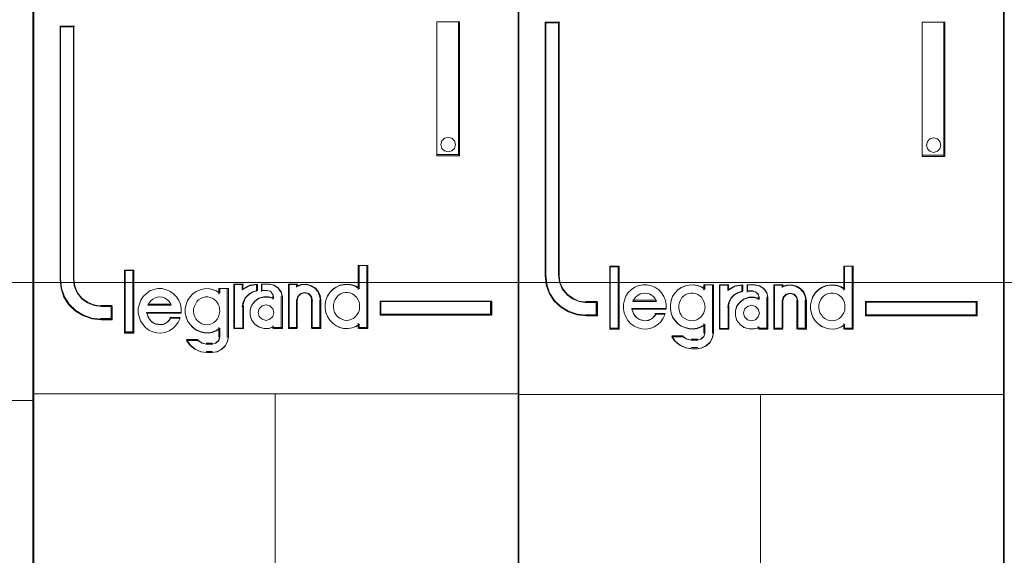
# Model space of a CAD drawing. Header units: millimetres. Extents: x 262469 to 275208, y -32539 to 9411.
# Tile 9 of 256: x 270010 to 270050, y -26635 to -26614. Entities that reach past the tile are written whole.
import ezdxf

# ---------------------------------------------------------------- set-up
doc = ezdxf.new("R2010")
doc.units = ezdxf.units.MM
doc.header["$LTSCALE"] = 100
doc.layers.add('$ ele elektryka', color=1, linetype='Continuous', lineweight=30)
doc.layers.add('$ IE SCHEMAT', color=7, linetype='Continuous', lineweight=0)

msp = doc.modelspace()

# ---------------------------------------------------------------- linework, layer by layer
at = {"layer": '$ ele elektryka', "color": 7, "lineweight": 0}
for points in [[(269970.524, -26559.568), (269950.698, -26559.568), (269950.698, -26649.845), (269970.524, -26649.845), (269990.338, -26649.845), (270010.164, -26649.845), (270010.164, -26559.568), (269990.338, -26559.568), (269970.524, -26559.568)], [(270029.911, -26559.564), (270010.121, -26559.564), (270010.121, -26649.512), (270029.911, -26649.512), (270029.911, -26559.564)], [(270049.681, -26559.588), (270029.892, -26559.588), (270029.892, -26649.535), (270049.681, -26649.535), (270049.681, -26559.588)], [(270026.574, -26613.721), (270026.574, -26619.189), (270027.501, -26619.189), (270027.501, -26613.721), (270026.574, -26613.721)], [(270033.116, -26625.708), (270033.116, -26625.17), (270032.672, -26625.17), (270032.372, -26625.127), (270032.109, -26625.012), (270031.878, -26624.849), (270031.696, -26624.625), (270031.578, -26624.359), (270031.546, -26624.068), (270031.546, -26613.745), (270030.99, -26613.745), (270030.99, -26624.068), (270031.027, -26624.437), (270031.146, -26624.788), (270031.346, -26625.097), (270031.621, -26625.351), (270031.94, -26625.545), (270032.291, -26625.666), (270032.672, -26625.708), (270033.116, -26625.708)], [(270046.34, -26613.745), (270046.34, -26619.212), (270047.268, -26619.212), (270047.268, -26613.745), (270046.34, -26613.745)], [(270013.358, -26625.867), (270013.358, -26625.329), (270012.914, -26625.329), (270012.615, -26625.286), (270012.352, -26625.171), (270012.121, -26625.008), (270011.94, -26624.784), (270011.822, -26624.518), (270011.791, -26624.227), (270011.791, -26613.904), (270011.235, -26613.904), (270011.235, -26624.227), (270011.272, -26624.597), (270011.391, -26624.948), (270011.591, -26625.256), (270011.866, -26625.51), (270012.184, -26625.704), (270012.534, -26625.825), (270012.914, -26625.867), (270013.358, -26625.867)], [(270027.295, -26618.58), (270027.335, -26618.725), (270027.295, -26618.882), (270027.189, -26618.98), (270027.036, -26619.026), (270026.89, -26618.98), (270026.784, -26618.882), (270026.745, -26618.725), (270026.784, -26618.58), (270026.89, -26618.469), (270027.036, -26618.436), (270027.189, -26618.469), (270027.295, -26618.58)], [(270047.065, -26618.604), (270047.105, -26618.748), (270047.065, -26618.905), (270046.958, -26619.003), (270046.805, -26619.049), (270046.658, -26619.003), (270046.551, -26618.905), (270046.511, -26618.748), (270046.551, -26618.604), (270046.658, -26618.492), (270046.805, -26618.459), (270046.958, -26618.492), (270047.065, -26618.604)], [(270033.978, -26626.228), (270033.978, -26623.706), (270033.64, -26623.706), (270033.64, -26626.228), (270033.978, -26626.228)], [(270014.223, -26626.387), (270014.223, -26623.865), (270013.881, -26623.865), (270013.881, -26626.387), (270014.223, -26626.387)], [(270028.813, -26625.103), (270024.269, -26625.103), (270024.269, -26625.685), (270028.813, -26625.685), (270028.813, -26625.103)], [(270048.583, -26625.126), (270044.039, -26625.126), (270044.039, -26625.708), (270048.583, -26625.708), (270048.583, -26625.126)]]:
    msp.add_lwpolyline(points, close=True, dxfattribs=at)
at = {"layer": '$ ele elektryka', "color": 139, "lineweight": 0}
for points in [[(269970.524, -26559.568), (269950.698, -26559.568), (269950.698, -26649.845), (269970.524, -26649.845), (269990.338, -26649.845), (270010.164, -26649.845), (270010.164, -26559.568), (269990.338, -26559.568), (269970.524, -26559.568)], [(269970.531, -26559.588), (269950.717, -26559.588), (269950.717, -26649.83), (269970.531, -26649.83), (269990.331, -26649.83), (270010.145, -26649.83), (270010.145, -26559.588), (269990.331, -26559.588), (269970.531, -26559.588)], [(270029.911, -26559.564), (270010.121, -26559.564), (270010.121, -26649.512), (270029.911, -26649.512), (270029.911, -26559.564)], [(270049.681, -26559.588), (270029.892, -26559.588), (270029.892, -26649.535), (270049.681, -26649.535), (270049.681, -26559.588)], [(270027.335, -26618.725), (270027.295, -26618.58), (270027.189, -26618.469), (270027.036, -26618.436), (270026.89, -26618.469), (270026.784, -26618.58), (270026.745, -26618.725), (270026.784, -26618.882), (270026.89, -26618.98), (270027.036, -26619.026), (270027.189, -26618.98), (270027.295, -26618.882), (270027.335, -26618.725)], [(270047.105, -26618.748), (270047.065, -26618.604), (270046.958, -26618.492), (270046.805, -26618.459), (270046.658, -26618.492), (270046.551, -26618.604), (270046.511, -26618.748), (270046.551, -26618.905), (270046.658, -26619.003), (270046.805, -26619.049), (270046.958, -26619.003), (270047.065, -26618.905), (270047.105, -26618.748)], [(270017.2, -26626.073), (270017.309, -26626.06), (270017.404, -26626.029), (270017.494, -26625.979), (270017.57, -26625.916), (270017.64, -26625.828), (270017.685, -26625.746), (270017.717, -26625.64), (270017.742, -26625.533), (270017.73, -26625.426), (270017.71, -26625.319), (270017.666, -26625.225), (270017.608, -26625.125), (270017.532, -26625.055), (270017.449, -26624.999), (270017.353, -26624.955), (270017.251, -26624.936), (270017.156, -26624.936), (270017.047, -26624.955), (270016.965, -26624.999), (270016.875, -26625.055), (270016.799, -26625.125), (270016.748, -26625.225), (270016.703, -26625.319), (270016.671, -26625.426), (270016.671, -26625.533), (270016.684, -26625.64), (270016.716, -26625.746), (270016.767, -26625.828), (270016.831, -26625.916), (270016.92, -26625.979), (270017.009, -26626.029), (270017.105, -26626.06), (270017.2, -26626.073)], [(270022.895, -26625.891), (270022.998, -26625.878), (270023.094, -26625.847), (270023.19, -26625.796), (270023.267, -26625.734), (270023.331, -26625.646), (270023.389, -26625.564), (270023.421, -26625.457), (270023.427, -26625.35), (270023.427, -26625.244), (270023.408, -26625.137), (270023.363, -26625.043), (270023.299, -26624.942), (270023.222, -26624.873), (270023.145, -26624.816), (270023.049, -26624.773), (270022.953, -26624.754), (270022.844, -26624.754), (270022.748, -26624.773), (270022.652, -26624.816), (270022.562, -26624.873), (270022.498, -26624.942), (270022.434, -26625.043), (270022.389, -26625.137), (270022.364, -26625.244), (270022.364, -26625.35), (270022.377, -26625.457), (270022.409, -26625.564), (270022.466, -26625.646), (270022.53, -26625.734), (270022.607, -26625.796), (270022.703, -26625.847), (270022.799, -26625.878), (270022.895, -26625.891)], [(270036.957, -26625.914), (270037.066, -26625.901), (270037.162, -26625.87), (270037.251, -26625.82), (270037.328, -26625.757), (270037.399, -26625.669), (270037.443, -26625.587), (270037.475, -26625.481), (270037.501, -26625.374), (270037.488, -26625.267), (270037.469, -26625.16), (270037.424, -26625.066), (270037.367, -26624.965), (270037.29, -26624.896), (270037.207, -26624.84), (270037.111, -26624.796), (270037.008, -26624.777), (270036.912, -26624.777), (270036.804, -26624.796), (270036.72, -26624.84), (270036.631, -26624.896), (270036.554, -26624.965), (270036.503, -26625.066), (270036.458, -26625.16), (270036.426, -26625.267), (270036.426, -26625.374), (270036.439, -26625.481), (270036.471, -26625.587), (270036.522, -26625.669), (270036.586, -26625.757), (270036.676, -26625.82), (270036.765, -26625.87), (270036.861, -26625.901), (270036.957, -26625.914)], [(270042.664, -26625.914), (270042.766, -26625.901), (270042.862, -26625.87), (270042.957, -26625.82), (270043.034, -26625.757), (270043.098, -26625.669), (270043.155, -26625.587), (270043.187, -26625.481), (270043.193, -26625.374), (270043.193, -26625.267), (270043.174, -26625.16), (270043.13, -26625.066), (270043.066, -26624.965), (270042.989, -26624.896), (270042.913, -26624.84), (270042.817, -26624.796), (270042.721, -26624.777), (270042.613, -26624.777), (270042.517, -26624.796), (270042.421, -26624.84), (270042.332, -26624.896), (270042.268, -26624.965), (270042.204, -26625.066), (270042.16, -26625.16), (270042.134, -26625.267), (270042.134, -26625.374), (270042.147, -26625.481), (270042.179, -26625.587), (270042.236, -26625.669), (270042.3, -26625.757), (270042.377, -26625.82), (270042.472, -26625.87), (270042.568, -26625.901), (270042.664, -26625.914)], [(270019.942, -26625.572), (270019.896, -26625.417), (270019.778, -26625.3), (270019.62, -26625.254), (270019.463, -26625.3), (270019.344, -26625.417), (270019.298, -26625.572), (270019.344, -26625.728), (270019.463, -26625.845), (270019.62, -26625.891), (270019.778, -26625.845), (270019.896, -26625.728), (270019.942, -26625.572)], [(270039.713, -26625.596), (270039.666, -26625.44), (270039.547, -26625.323), (270039.389, -26625.278), (270039.23, -26625.323), (270039.111, -26625.44), (270039.065, -26625.596), (270039.111, -26625.752), (270039.23, -26625.868), (270039.389, -26625.914), (270039.547, -26625.868), (270039.666, -26625.752), (270039.713, -26625.596)]]:
    msp.add_lwpolyline(points, close=True, dxfattribs=at)
at = {"layer": '$ ele elektryka', "color": 59, "lineweight": 0}
for points in [[(270029.892, -26559.588), (270010.145, -26559.588), (270010.145, -26649.492), (270029.892, -26649.492), (270029.892, -26559.588)], [(270049.658, -26559.611), (270029.915, -26559.611), (270029.915, -26649.515), (270049.658, -26649.515), (270049.658, -26559.611)], [(270026.574, -26613.721), (270026.574, -26619.189), (270027.501, -26619.189), (270027.501, -26613.721), (270026.574, -26613.721)], [(270046.34, -26613.745), (270046.34, -26619.212), (270047.268, -26619.212), (270047.268, -26613.745), (270046.34, -26613.745)], [(270027.295, -26618.58), (270027.335, -26618.725), (270027.295, -26618.882), (270027.189, -26618.98), (270027.036, -26619.026), (270026.89, -26618.98), (270026.784, -26618.882), (270026.745, -26618.725), (270026.784, -26618.58), (270026.89, -26618.469), (270027.036, -26618.436), (270027.189, -26618.469), (270027.295, -26618.58)], [(270047.065, -26618.604), (270047.105, -26618.748), (270047.065, -26618.905), (270046.958, -26619.003), (270046.805, -26619.049), (270046.658, -26619.003), (270046.551, -26618.905), (270046.511, -26618.748), (270046.551, -26618.604), (270046.658, -26618.492), (270046.805, -26618.459), (270046.958, -26618.492), (270047.065, -26618.604)], [(270014.242, -26626.411), (270014.242, -26623.842), (270013.862, -26623.842), (270013.862, -26626.411), (270014.242, -26626.411)], [(270022.026, -26625.239), (270022.026, -26625.417), (270022.058, -26625.583), (270022.121, -26625.737), (270022.215, -26625.884), (270022.334, -26626.007), (270022.473, -26626.111), (270022.617, -26626.179), (270022.781, -26626.216), (270022.951, -26626.228), (270023.121, -26626.198), (270023.278, -26626.136), (270023.416, -26626.044), (270023.416, -26626.228), (270023.768, -26626.228), (270023.768, -26623.659), (270023.416, -26623.659), (270023.416, -26624.606), (270023.278, -26624.514), (270023.121, -26624.458), (270022.951, -26624.428), (270022.781, -26624.44), (270022.617, -26624.471), (270022.473, -26624.544), (270022.334, -26624.637), (270022.215, -26624.759), (270022.121, -26624.907), (270022.058, -26625.073), (270022.026, -26625.239)], [(270034.001, -26626.252), (270034.001, -26623.683), (270033.617, -26623.683), (270033.617, -26626.252), (270034.001, -26626.252)], [(270041.796, -26625.262), (270041.796, -26625.44), (270041.828, -26625.606), (270041.891, -26625.76), (270041.985, -26625.907), (270042.104, -26626.03), (270042.242, -26626.135), (270042.386, -26626.202), (270042.55, -26626.239), (270042.719, -26626.252), (270042.888, -26626.221), (270043.045, -26626.159), (270043.183, -26626.067), (270043.183, -26626.252), (270043.535, -26626.252), (270043.535, -26623.683), (270043.183, -26623.683), (270043.183, -26624.629), (270043.045, -26624.537), (270042.888, -26624.482), (270042.719, -26624.451), (270042.55, -26624.463), (270042.386, -26624.494), (270042.242, -26624.568), (270042.104, -26624.66), (270041.985, -26624.783), (270041.891, -26624.93), (270041.828, -26625.096), (270041.796, -26625.262)], [(270014.417, -26625.576), (270014.448, -26625.743), (270014.511, -26625.91), (270014.599, -26626.052), (270014.712, -26626.182), (270014.85, -26626.287), (270015.014, -26626.361), (270015.171, -26626.398), (270015.34, -26626.411), (270015.51, -26626.38), (270015.673, -26626.318), (270015.818, -26626.225), (270015.937, -26626.108), (270016.044, -26625.959), (270016.119, -26625.805), (270015.736, -26625.805), (270015.673, -26625.885), (270015.598, -26625.959), (270015.51, -26626.015), (270015.428, -26626.046), (270015.334, -26626.064), (270015.233, -26626.052), (270015.139, -26626.033), (270015.045, -26626.002), (270014.957, -26625.941), (270014.894, -26625.866), (270014.831, -26625.78), (270014.8, -26625.687), (270014.769, -26625.594), (270016.163, -26625.594), (270016.163, -26625.415), (270016.132, -26625.235), (270016.063, -26625.081), (270015.968, -26624.932), (270015.855, -26624.809), (270015.705, -26624.704), (270015.554, -26624.642), (270015.384, -26624.598), (270015.215, -26624.598), (270015.045, -26624.629), (270014.888, -26624.691), (270014.75, -26624.796), (270014.618, -26624.914), (270014.524, -26625.062), (270014.461, -26625.229), (270014.417, -26625.396), (270014.417, -26625.576)], [(270016.424, -26625.077), (270016.361, -26625.243), (270016.33, -26625.408), (270016.33, -26625.586), (270016.361, -26625.752), (270016.424, -26625.905), (270016.525, -26626.053), (270016.638, -26626.175), (270016.776, -26626.28), (270016.939, -26626.347), (270017.096, -26626.384), (270017.265, -26626.396), (270017.429, -26626.366), (270017.585, -26626.304), (270017.736, -26626.212), (270017.736, -26626.562), (270017.692, -26626.715), (270017.573, -26626.82), (270017.429, -26626.863), (270017.203, -26626.863), (270017.002, -26626.82), (270016.82, -26626.715), (270016.386, -26626.715), (270016.531, -26626.918), (270016.725, -26627.071), (270016.958, -26627.175), (270017.203, -26627.206), (270017.429, -26627.206), (270017.629, -26627.175), (270017.805, -26627.083), (270017.956, -26626.948), (270018.05, -26626.758), (270018.088, -26626.562), (270018.088, -26624.598), (270017.736, -26624.598), (270017.736, -26624.776), (270017.585, -26624.684), (270017.429, -26624.629), (270017.265, -26624.598), (270017.096, -26624.611), (270016.939, -26624.641), (270016.776, -26624.715), (270016.638, -26624.807), (270016.525, -26624.93), (270016.424, -26625.077)], [(270018.313, -26624.416), (270018.313, -26626.228), (270018.673, -26626.228), (270018.673, -26625.319), (270018.705, -26625.14), (270018.789, -26624.96), (270018.924, -26624.824), (270019.085, -26624.731), (270019.271, -26624.676), (270019.271, -26624.416), (270018.956, -26624.459), (270018.673, -26624.608), (270018.673, -26624.416), (270018.313, -26624.416)], [(270018.336, -26624.435), (270018.336, -26626.205), (270018.679, -26626.205), (270018.679, -26625.317), (270018.709, -26625.142), (270018.789, -26624.967), (270018.917, -26624.834), (270019.07, -26624.743), (270019.248, -26624.689), (270019.248, -26624.435), (270018.948, -26624.478), (270018.679, -26624.623), (270018.679, -26624.435), (270018.336, -26624.435)], [(270019.032, -26625.288), (270018.969, -26625.474), (270018.969, -26625.684), (270019.032, -26625.87), (270019.158, -26626.043), (270019.316, -26626.154), (270019.525, -26626.216), (270019.727, -26626.216), (270019.93, -26626.154), (270019.93, -26626.228), (270020.284, -26626.228), (270020.284, -26624.929), (270020.24, -26624.731), (270020.12, -26624.564), (270019.949, -26624.459), (270019.746, -26624.416), (270019.455, -26624.416), (270019.455, -26624.676), (270019.664, -26624.676), (270019.791, -26624.707), (270019.886, -26624.806), (270019.93, -26624.929), (270019.93, -26625.004), (270019.727, -26624.942), (270019.525, -26624.942), (270019.316, -26625.004), (270019.158, -26625.121), (270019.032, -26625.288)], [(270020.536, -26624.416), (270020.536, -26626.228), (270020.879, -26626.228), (270020.879, -26625.065), (270020.923, -26624.911), (270021.037, -26624.806), (270021.189, -26624.762), (270021.354, -26624.806), (270021.456, -26624.911), (270021.5, -26625.065), (270021.5, -26626.228), (270021.855, -26626.228), (270021.855, -26625.065), (270021.824, -26624.88), (270021.748, -26624.701), (270021.621, -26624.564), (270021.45, -26624.472), (270021.266, -26624.416), (270021.063, -26624.428), (270020.879, -26624.49), (270020.879, -26624.416), (270020.536, -26624.416)], [(270020.559, -26624.435), (270020.559, -26626.205), (270020.89, -26626.205), (270020.89, -26625.07), (270020.933, -26624.919), (270021.043, -26624.816), (270021.19, -26624.774), (270021.349, -26624.816), (270021.447, -26624.919), (270021.49, -26625.07), (270021.49, -26626.205), (270021.832, -26626.205), (270021.832, -26625.07), (270021.802, -26624.888), (270021.728, -26624.713), (270021.606, -26624.58), (270021.441, -26624.49), (270021.263, -26624.435), (270021.067, -26624.448), (270020.89, -26624.508), (270020.89, -26624.435), (270020.559, -26624.435)], [(270034.172, -26625.417), (270034.203, -26625.584), (270034.266, -26625.751), (270034.354, -26625.893), (270034.467, -26626.023), (270034.605, -26626.128), (270034.768, -26626.202), (270034.925, -26626.239), (270035.095, -26626.252), (270035.265, -26626.221), (270035.428, -26626.159), (270035.572, -26626.066), (270035.692, -26625.948), (270035.798, -26625.8), (270035.874, -26625.645), (270035.491, -26625.645), (270035.428, -26625.726), (270035.352, -26625.8), (270035.265, -26625.856), (270035.183, -26625.887), (270035.089, -26625.905), (270034.988, -26625.893), (270034.894, -26625.874), (270034.8, -26625.843), (270034.712, -26625.781), (270034.649, -26625.707), (270034.586, -26625.621), (270034.555, -26625.528), (270034.523, -26625.435), (270035.918, -26625.435), (270035.918, -26625.256), (270035.886, -26625.076), (270035.817, -26624.922), (270035.723, -26624.773), (270035.61, -26624.65), (270035.459, -26624.544), (270035.309, -26624.483), (270035.139, -26624.439), (270034.969, -26624.439), (270034.8, -26624.47), (270034.643, -26624.532), (270034.505, -26624.637), (270034.373, -26624.755), (270034.278, -26624.903), (270034.216, -26625.07), (270034.172, -26625.237), (270034.172, -26625.417)], [(270036.179, -26624.918), (270036.116, -26625.084), (270036.085, -26625.249), (270036.085, -26625.427), (270036.116, -26625.593), (270036.179, -26625.746), (270036.279, -26625.894), (270036.392, -26626.016), (270036.53, -26626.121), (270036.694, -26626.188), (270036.851, -26626.225), (270037.02, -26626.237), (270037.183, -26626.206), (270037.34, -26626.145), (270037.491, -26626.053), (270037.491, -26626.403), (270037.447, -26626.556), (270037.328, -26626.661), (270037.183, -26626.703), (270036.957, -26626.703), (270036.756, -26626.661), (270036.574, -26626.556), (270036.141, -26626.556), (270036.286, -26626.759), (270036.48, -26626.912), (270036.712, -26627.016), (270036.957, -26627.047), (270037.183, -26627.047), (270037.384, -26627.016), (270037.56, -26626.924), (270037.711, -26626.789), (270037.805, -26626.599), (270037.842, -26626.403), (270037.842, -26624.439), (270037.491, -26624.439), (270037.491, -26624.617), (270037.34, -26624.525), (270037.183, -26624.47), (270037.02, -26624.439), (270036.851, -26624.452), (270036.694, -26624.482), (270036.53, -26624.556), (270036.392, -26624.648), (270036.279, -26624.771), (270036.179, -26624.918)], [(270038.083, -26624.439), (270038.083, -26626.252), (270038.443, -26626.252), (270038.443, -26625.342), (270038.475, -26625.163), (270038.559, -26624.984), (270038.694, -26624.848), (270038.855, -26624.755), (270039.041, -26624.699), (270039.041, -26624.439), (270038.726, -26624.483), (270038.443, -26624.631), (270038.443, -26624.439), (270038.083, -26624.439)], [(270038.106, -26624.459), (270038.106, -26626.228), (270038.449, -26626.228), (270038.449, -26625.34), (270038.48, -26625.165), (270038.559, -26624.99), (270038.688, -26624.857), (270038.841, -26624.767), (270039.018, -26624.712), (270039.018, -26624.459), (270038.718, -26624.501), (270038.449, -26624.646), (270038.449, -26624.459), (270038.106, -26624.459)], [(270038.798, -26625.311), (270038.735, -26625.497), (270038.735, -26625.707), (270038.798, -26625.893), (270038.925, -26626.066), (270039.084, -26626.177), (270039.293, -26626.239), (270039.496, -26626.239), (270039.699, -26626.177), (270039.699, -26626.252), (270040.054, -26626.252), (270040.054, -26624.953), (270040.01, -26624.755), (270039.889, -26624.588), (270039.718, -26624.483), (270039.515, -26624.439), (270039.223, -26624.439), (270039.223, -26624.699), (270039.433, -26624.699), (270039.559, -26624.73), (270039.655, -26624.829), (270039.699, -26624.953), (270039.699, -26625.027), (270039.496, -26624.965), (270039.293, -26624.965), (270039.084, -26625.027), (270038.925, -26625.144), (270038.798, -26625.311)], [(270040.306, -26624.439), (270040.306, -26626.252), (270040.649, -26626.252), (270040.649, -26625.089), (270040.693, -26624.934), (270040.808, -26624.829), (270040.96, -26624.786), (270041.125, -26624.829), (270041.226, -26624.934), (270041.271, -26625.089), (270041.271, -26626.252), (270041.626, -26626.252), (270041.626, -26625.089), (270041.594, -26624.903), (270041.518, -26624.724), (270041.391, -26624.588), (270041.22, -26624.495), (270041.036, -26624.439), (270040.833, -26624.452), (270040.649, -26624.514), (270040.649, -26624.439), (270040.306, -26624.439)], [(270040.33, -26624.459), (270040.33, -26626.228), (270040.66, -26626.228), (270040.66, -26625.093), (270040.703, -26624.942), (270040.813, -26624.839), (270040.96, -26624.797), (270041.119, -26624.839), (270041.217, -26624.942), (270041.26, -26625.093), (270041.26, -26626.228), (270041.602, -26626.228), (270041.602, -26625.093), (270041.572, -26624.912), (270041.498, -26624.737), (270041.376, -26624.604), (270041.211, -26624.513), (270041.033, -26624.459), (270040.838, -26624.471), (270040.66, -26624.531), (270040.66, -26624.459), (270040.33, -26624.459)], [(270015.712, -26625.173), (270015.763, -26625.278), (270014.809, -26625.278), (270014.866, -26625.173), (270014.931, -26625.089), (270015.007, -26625.034), (270015.103, -26624.971), (270015.193, -26624.95), (270015.289, -26624.936), (270015.385, -26624.95), (270015.481, -26624.971), (270015.571, -26625.034), (270015.648, -26625.089), (270015.712, -26625.173)], [(270015.763, -26625.278), (270014.809, -26625.278), (270014.866, -26625.173), (270014.931, -26625.089), (270015.007, -26625.034), (270015.103, -26624.971), (270015.193, -26624.95), (270015.289, -26624.936), (270015.385, -26624.95), (270015.481, -26624.971), (270015.571, -26625.034), (270015.648, -26625.089), (270015.712, -26625.173), (270015.763, -26625.278)], [(270017.64, -26625.828), (270017.57, -26625.916), (270017.494, -26625.979), (270017.404, -26626.029), (270017.309, -26626.06), (270017.2, -26626.073), (270017.105, -26626.06), (270017.009, -26626.029), (270016.92, -26625.979), (270016.831, -26625.916), (270016.767, -26625.828), (270016.716, -26625.746), (270016.684, -26625.64), (270016.671, -26625.533), (270016.671, -26625.426), (270016.703, -26625.319), (270016.748, -26625.225), (270016.799, -26625.125), (270016.875, -26625.055), (270016.965, -26624.999), (270017.047, -26624.955), (270017.156, -26624.936), (270017.251, -26624.936), (270017.353, -26624.955), (270017.449, -26624.999), (270017.532, -26625.055), (270017.608, -26625.125), (270017.666, -26625.225), (270017.71, -26625.319), (270017.73, -26625.426), (270017.742, -26625.533), (270017.717, -26625.64), (270017.685, -26625.746), (270017.64, -26625.828)], [(270016.748, -26625.225), (270016.799, -26625.125), (270016.875, -26625.055), (270016.965, -26624.999), (270017.047, -26624.955), (270017.156, -26624.936), (270017.251, -26624.936), (270017.353, -26624.955), (270017.449, -26624.999), (270017.532, -26625.055), (270017.608, -26625.125), (270017.666, -26625.225), (270017.71, -26625.319), (270017.73, -26625.426), (270017.742, -26625.533), (270017.717, -26625.64), (270017.685, -26625.746), (270017.64, -26625.828), (270017.57, -26625.916), (270017.494, -26625.979), (270017.404, -26626.029), (270017.309, -26626.06), (270017.2, -26626.073), (270017.105, -26626.06), (270017.009, -26626.029), (270016.92, -26625.979), (270016.831, -26625.916), (270016.767, -26625.828), (270016.716, -26625.746), (270016.684, -26625.64), (270016.671, -26625.533), (270016.671, -26625.426), (270016.703, -26625.319), (270016.748, -26625.225)], [(270023.049, -26624.773), (270023.145, -26624.816), (270023.222, -26624.873), (270023.299, -26624.942), (270023.363, -26625.043), (270023.408, -26625.137), (270023.427, -26625.244), (270023.427, -26625.35), (270023.421, -26625.457), (270023.389, -26625.564), (270023.331, -26625.646), (270023.267, -26625.734), (270023.19, -26625.796), (270023.094, -26625.847), (270022.998, -26625.878), (270022.895, -26625.891), (270022.799, -26625.878), (270022.703, -26625.847), (270022.607, -26625.796), (270022.53, -26625.734), (270022.466, -26625.646), (270022.409, -26625.564), (270022.377, -26625.457), (270022.364, -26625.35), (270022.364, -26625.244), (270022.389, -26625.137), (270022.434, -26625.043), (270022.498, -26624.942), (270022.562, -26624.873), (270022.652, -26624.816), (270022.748, -26624.773), (270022.844, -26624.754), (270022.953, -26624.754), (270023.049, -26624.773)], [(270022.389, -26625.137), (270022.434, -26625.043), (270022.498, -26624.942), (270022.562, -26624.873), (270022.652, -26624.816), (270022.748, -26624.773), (270022.844, -26624.754), (270022.953, -26624.754), (270023.049, -26624.773), (270023.145, -26624.816), (270023.222, -26624.873), (270023.299, -26624.942), (270023.363, -26625.043), (270023.408, -26625.137), (270023.427, -26625.244), (270023.427, -26625.35), (270023.421, -26625.457), (270023.389, -26625.564), (270023.331, -26625.646), (270023.267, -26625.734), (270023.19, -26625.796), (270023.094, -26625.847), (270022.998, -26625.878), (270022.895, -26625.891), (270022.799, -26625.878), (270022.703, -26625.847), (270022.607, -26625.796), (270022.53, -26625.734), (270022.466, -26625.646), (270022.409, -26625.564), (270022.377, -26625.457), (270022.364, -26625.35), (270022.364, -26625.244), (270022.389, -26625.137)], [(270035.471, -26625.014), (270035.522, -26625.118), (270034.564, -26625.118), (270034.621, -26625.014), (270034.686, -26624.93), (270034.763, -26624.875), (270034.859, -26624.812), (270034.95, -26624.791), (270035.046, -26624.777), (270035.142, -26624.791), (270035.239, -26624.812), (270035.329, -26624.875), (270035.406, -26624.93), (270035.471, -26625.014)], [(270035.522, -26625.118), (270034.564, -26625.118), (270034.621, -26625.014), (270034.686, -26624.93), (270034.763, -26624.875), (270034.859, -26624.812), (270034.95, -26624.791), (270035.046, -26624.777), (270035.142, -26624.791), (270035.239, -26624.812), (270035.329, -26624.875), (270035.406, -26624.93), (270035.471, -26625.014), (270035.522, -26625.118)], [(270037.399, -26625.669), (270037.328, -26625.757), (270037.251, -26625.82), (270037.162, -26625.87), (270037.066, -26625.901), (270036.957, -26625.914), (270036.861, -26625.901), (270036.765, -26625.87), (270036.676, -26625.82), (270036.586, -26625.757), (270036.522, -26625.669), (270036.471, -26625.587), (270036.439, -26625.481), (270036.426, -26625.374), (270036.426, -26625.267), (270036.458, -26625.16), (270036.503, -26625.066), (270036.554, -26624.965), (270036.631, -26624.896), (270036.72, -26624.84), (270036.804, -26624.796), (270036.912, -26624.777), (270037.008, -26624.777), (270037.111, -26624.796), (270037.207, -26624.84), (270037.29, -26624.896), (270037.367, -26624.965), (270037.424, -26625.066), (270037.469, -26625.16), (270037.488, -26625.267), (270037.501, -26625.374), (270037.475, -26625.481), (270037.443, -26625.587), (270037.399, -26625.669)], [(270036.503, -26625.066), (270036.554, -26624.965), (270036.631, -26624.896), (270036.72, -26624.84), (270036.804, -26624.796), (270036.912, -26624.777), (270037.008, -26624.777), (270037.111, -26624.796), (270037.207, -26624.84), (270037.29, -26624.896), (270037.367, -26624.965), (270037.424, -26625.066), (270037.469, -26625.16), (270037.488, -26625.267), (270037.501, -26625.374), (270037.475, -26625.481), (270037.443, -26625.587), (270037.399, -26625.669), (270037.328, -26625.757), (270037.251, -26625.82), (270037.162, -26625.87), (270037.066, -26625.901), (270036.957, -26625.914), (270036.861, -26625.901), (270036.765, -26625.87), (270036.676, -26625.82), (270036.586, -26625.757), (270036.522, -26625.669), (270036.471, -26625.587), (270036.439, -26625.481), (270036.426, -26625.374), (270036.426, -26625.267), (270036.458, -26625.16), (270036.503, -26625.066)], [(270042.817, -26624.796), (270042.913, -26624.84), (270042.989, -26624.896), (270043.066, -26624.965), (270043.13, -26625.066), (270043.174, -26625.16), (270043.193, -26625.267), (270043.193, -26625.374), (270043.187, -26625.481), (270043.155, -26625.587), (270043.098, -26625.669), (270043.034, -26625.757), (270042.957, -26625.82), (270042.862, -26625.87), (270042.766, -26625.901), (270042.664, -26625.914), (270042.568, -26625.901), (270042.472, -26625.87), (270042.377, -26625.82), (270042.3, -26625.757), (270042.236, -26625.669), (270042.179, -26625.587), (270042.147, -26625.481), (270042.134, -26625.374), (270042.134, -26625.267), (270042.16, -26625.16), (270042.204, -26625.066), (270042.268, -26624.965), (270042.332, -26624.896), (270042.421, -26624.84), (270042.517, -26624.796), (270042.613, -26624.777), (270042.721, -26624.777), (270042.817, -26624.796)], [(270042.16, -26625.16), (270042.204, -26625.066), (270042.268, -26624.965), (270042.332, -26624.896), (270042.421, -26624.84), (270042.517, -26624.796), (270042.613, -26624.777), (270042.721, -26624.777), (270042.817, -26624.796), (270042.913, -26624.84), (270042.989, -26624.896), (270043.066, -26624.965), (270043.13, -26625.066), (270043.174, -26625.16), (270043.193, -26625.267), (270043.193, -26625.374), (270043.187, -26625.481), (270043.155, -26625.587), (270043.098, -26625.669), (270043.034, -26625.757), (270042.957, -26625.82), (270042.862, -26625.87), (270042.766, -26625.901), (270042.664, -26625.914), (270042.568, -26625.901), (270042.472, -26625.87), (270042.377, -26625.82), (270042.3, -26625.757), (270042.236, -26625.669), (270042.179, -26625.587), (270042.147, -26625.481), (270042.134, -26625.374), (270042.134, -26625.267), (270042.16, -26625.16)], [(270019.896, -26625.417), (270019.942, -26625.572), (270019.896, -26625.728), (270019.778, -26625.845), (270019.62, -26625.891), (270019.463, -26625.845), (270019.344, -26625.728), (270019.298, -26625.572), (270019.344, -26625.417), (270019.463, -26625.3), (270019.62, -26625.254), (270019.778, -26625.3), (270019.896, -26625.417)], [(270019.298, -26625.572), (270019.344, -26625.417), (270019.463, -26625.3), (270019.62, -26625.254), (270019.778, -26625.3), (270019.896, -26625.417), (270019.942, -26625.572), (270019.896, -26625.728), (270019.778, -26625.845), (270019.62, -26625.891), (270019.463, -26625.845), (270019.344, -26625.728), (270019.298, -26625.572)], [(270028.79, -26625.122), (270024.292, -26625.122), (270024.292, -26625.662), (270028.79, -26625.662), (270028.79, -26625.122)], [(270039.666, -26625.44), (270039.713, -26625.596), (270039.666, -26625.752), (270039.547, -26625.868), (270039.389, -26625.914), (270039.23, -26625.868), (270039.111, -26625.752), (270039.065, -26625.596), (270039.111, -26625.44), (270039.23, -26625.323), (270039.389, -26625.278), (270039.547, -26625.323), (270039.666, -26625.44)], [(270039.065, -26625.596), (270039.111, -26625.44), (270039.23, -26625.323), (270039.389, -26625.278), (270039.547, -26625.323), (270039.666, -26625.44), (270039.713, -26625.596), (270039.666, -26625.752), (270039.547, -26625.868), (270039.389, -26625.914), (270039.23, -26625.868), (270039.111, -26625.752), (270039.065, -26625.596)], [(270048.56, -26625.146), (270044.059, -26625.146), (270044.059, -26625.685), (270048.56, -26625.685), (270048.56, -26625.146)]]:
    msp.add_lwpolyline(points, close=True, dxfattribs=at)
at = {"layer": '$ ele elektryka', "color": 139, "lineweight": 0}
for points in [[(270026.574, -26619.189), (270026.574, -26613.721)], [(270026.574, -26613.721), (270027.501, -26613.721)], [(270027.451, -26619.189), (270027.451, -26613.721)], [(270030.99, -26613.745), (270030.99, -26624.075)], [(270030.99, -26613.745), (270031.583, -26613.745)], [(270031.533, -26613.745), (270031.533, -26624.075)], [(270046.34, -26619.212), (270046.34, -26613.745)], [(270046.34, -26613.745), (270047.268, -26613.745)], [(270047.221, -26619.212), (270047.221, -26613.745)], [(270011.235, -26613.904), (270011.235, -26624.234)], [(270011.235, -26613.904), (270011.825, -26613.904)], [(270011.778, -26613.904), (270011.778, -26624.234)], [(270026.574, -26619.139), (270027.501, -26619.139)], [(270046.34, -26619.162), (270047.268, -26619.162)], [(270013.862, -26623.842), (270013.862, -26626.411)], [(270013.862, -26623.842), (270014.242, -26623.842)], [(270014.196, -26623.842), (270014.196, -26626.411)], [(270023.377, -26623.659), (270023.377, -26624.637)], [(270023.377, -26623.659), (270023.768, -26623.659)], [(270023.718, -26623.659), (270023.718, -26626.228)], [(270033.617, -26623.683), (270033.617, -26626.252)], [(270033.617, -26623.683), (270034.001, -26623.683)], [(270033.954, -26623.683), (270033.954, -26626.252)], [(270043.147, -26623.683), (270043.147, -26624.661)], [(270043.147, -26623.683), (270043.535, -26623.683)], [(270043.488, -26623.683), (270043.488, -26626.252)], [(270011.235, -26624.187), (270011.273, -26624.565), (270011.392, -26624.925), (270011.593, -26625.241), (270011.869, -26625.502), (270012.189, -26625.7), (270012.54, -26625.824), (270012.923, -26625.867)], [(270011.778, -26624.187), (270011.81, -26624.489), (270011.931, -26624.766), (270012.115, -26624.998), (270012.351, -26625.168), (270012.618, -26625.288), (270012.923, -26625.332)], [(270030.99, -26624.028), (270031.028, -26624.406), (270031.147, -26624.766), (270031.348, -26625.082), (270031.625, -26625.342), (270031.946, -26625.541), (270032.298, -26625.665), (270032.682, -26625.708)], [(270031.533, -26624.028), (270031.565, -26624.33), (270031.686, -26624.607), (270031.871, -26624.839), (270032.107, -26625.009), (270032.375, -26625.129), (270032.682, -26625.173)], [(270016.163, -26625.594), (270016.163, -26625.415), (270016.132, -26625.235), (270016.063, -26625.081), (270015.968, -26624.932), (270015.855, -26624.809), (270015.705, -26624.704), (270015.554, -26624.642), (270015.384, -26624.598), (270015.215, -26624.598), (270015.045, -26624.629), (270014.888, -26624.691), (270014.75, -26624.796), (270014.618, -26624.914), (270014.524, -26625.062), (270014.461, -26625.229), (270014.417, -26625.396), (270014.417, -26625.576), (270014.448, -26625.743), (270014.511, -26625.91), (270014.599, -26626.052), (270014.712, -26626.182), (270014.85, -26626.287), (270015.014, -26626.361), (270015.171, -26626.398), (270015.34, -26626.411), (270015.51, -26626.38), (270015.673, -26626.318), (270015.818, -26626.225), (270015.937, -26626.108), (270016.044, -26625.959), (270016.119, -26625.805)], [(270017.742, -26624.778), (270017.591, -26624.685), (270017.433, -26624.629), (270017.269, -26624.598), (270017.099, -26624.611), (270016.942, -26624.642), (270016.778, -26624.716), (270016.639, -26624.809), (270016.525, -26624.932), (270016.424, -26625.081), (270016.361, -26625.248), (270016.33, -26625.415), (270016.33, -26625.594), (270016.361, -26625.761), (270016.424, -26625.916), (270016.525, -26626.064), (270016.639, -26626.188), (270016.778, -26626.293), (270016.942, -26626.361), (270017.099, -26626.398), (270017.269, -26626.411), (270017.433, -26626.38), (270017.591, -26626.318), (270017.742, -26626.225)], [(270017.696, -26624.598), (270017.696, -26624.82)], [(270017.696, -26624.598), (270018.088, -26624.598)], [(270018.037, -26624.598), (270018.037, -26626.574)], [(270018.313, -26624.416), (270018.313, -26626.228)], [(270018.313, -26624.416), (270018.705, -26624.416)], [(270019.271, -26624.416), (270018.946, -26624.469), (270018.654, -26624.649)], [(270018.654, -26624.416), (270018.654, -26624.649)], [(270019.225, -26624.416), (270019.225, -26624.715)], [(270019.438, -26624.416), (270019.438, -26624.715)], [(270019.768, -26624.416), (270019.438, -26624.416)], [(270020.284, -26624.963), (270020.237, -26624.752), (270020.111, -26624.574), (270019.931, -26624.462), (270019.717, -26624.416)], [(270020.536, -26624.416), (270020.536, -26626.228)], [(270020.536, -26624.416), (270020.916, -26624.416)], [(270021.855, -26625.095), (270021.823, -26624.901), (270021.746, -26624.714), (270021.618, -26624.571), (270021.444, -26624.474), (270021.258, -26624.416), (270021.052, -26624.429), (270020.866, -26624.494)], [(270020.866, -26624.416), (270020.866, -26624.532)], [(270023.427, -26624.595), (270023.288, -26624.503), (270023.129, -26624.447), (270022.958, -26624.416), (270022.787, -26624.428), (270022.622, -26624.459), (270022.476, -26624.534), (270022.337, -26624.626), (270022.216, -26624.75), (270022.121, -26624.898), (270022.058, -26625.065), (270022.026, -26625.232), (270022.026, -26625.412), (270022.058, -26625.579), (270022.121, -26625.733), (270022.216, -26625.882), (270022.337, -26626.006), (270022.476, -26626.111), (270022.622, -26626.179), (270022.787, -26626.216), (270022.958, -26626.228), (270023.129, -26626.197), (270023.288, -26626.135), (270023.427, -26626.043)], [(270035.918, -26625.435), (270035.918, -26625.256), (270035.886, -26625.076), (270035.817, -26624.922), (270035.723, -26624.773), (270035.61, -26624.65), (270035.459, -26624.544), (270035.309, -26624.483), (270035.139, -26624.439), (270034.969, -26624.439), (270034.8, -26624.47), (270034.643, -26624.532), (270034.505, -26624.637), (270034.373, -26624.755), (270034.278, -26624.903), (270034.216, -26625.07), (270034.172, -26625.237), (270034.172, -26625.417), (270034.203, -26625.584), (270034.266, -26625.751), (270034.354, -26625.893), (270034.467, -26626.023), (270034.605, -26626.128), (270034.768, -26626.202), (270034.925, -26626.239), (270035.095, -26626.252), (270035.265, -26626.221), (270035.428, -26626.159), (270035.572, -26626.066), (270035.692, -26625.948), (270035.798, -26625.8), (270035.874, -26625.645)], [(270037.501, -26624.619), (270037.349, -26624.526), (270037.191, -26624.47), (270037.027, -26624.439), (270036.856, -26624.452), (270036.698, -26624.483), (270036.534, -26624.557), (270036.394, -26624.65), (270036.281, -26624.773), (270036.179, -26624.922), (270036.116, -26625.089), (270036.085, -26625.256), (270036.085, -26625.435), (270036.116, -26625.602), (270036.179, -26625.757), (270036.281, -26625.905), (270036.394, -26626.029), (270036.534, -26626.134), (270036.698, -26626.202), (270036.856, -26626.239), (270037.027, -26626.252), (270037.191, -26626.221), (270037.349, -26626.159), (270037.501, -26626.066)], [(270037.454, -26624.439), (270037.454, -26624.661)], [(270037.454, -26624.439), (270037.842, -26624.439)], [(270037.796, -26624.439), (270037.796, -26626.415)], [(270038.083, -26624.439), (270038.083, -26626.252)], [(270038.083, -26624.439), (270038.471, -26624.439)], [(270039.041, -26624.439), (270038.716, -26624.492), (270038.424, -26624.672)], [(270038.424, -26624.439), (270038.424, -26624.672)], [(270038.991, -26624.439), (270038.991, -26624.738)], [(270039.208, -26624.439), (270039.208, -26624.738)], [(270039.534, -26624.439), (270039.208, -26624.439)], [(270040.054, -26624.986), (270040.008, -26624.776), (270039.881, -26624.598), (270039.701, -26624.485), (270039.488, -26624.439)], [(270040.306, -26624.439), (270040.306, -26626.252)], [(270040.306, -26624.439), (270040.683, -26624.439)], [(270041.626, -26625.118), (270041.594, -26624.924), (270041.517, -26624.737), (270041.388, -26624.595), (270041.215, -26624.498), (270041.028, -26624.439), (270040.823, -26624.452), (270040.636, -26624.517)], [(270040.636, -26624.439), (270040.636, -26624.556)], [(270043.193, -26624.619), (270043.054, -26624.526), (270042.896, -26624.47), (270042.726, -26624.439), (270042.555, -26624.452), (270042.391, -26624.483), (270042.245, -26624.557), (270042.106, -26624.65), (270041.986, -26624.773), (270041.891, -26624.922), (270041.828, -26625.089), (270041.796, -26625.256), (270041.796, -26625.435), (270041.828, -26625.602), (270041.891, -26625.757), (270041.986, -26625.905), (270042.106, -26626.029), (270042.245, -26626.134), (270042.391, -26626.202), (270042.555, -26626.239), (270042.726, -26626.252), (270042.896, -26626.221), (270043.054, -26626.159), (270043.193, -26626.066)], [(270015.763, -26625.278), (270015.712, -26625.173), (270015.648, -26625.089), (270015.571, -26625.034), (270015.481, -26624.971), (270015.385, -26624.95), (270015.289, -26624.936), (270015.193, -26624.95), (270015.103, -26624.971), (270015.007, -26625.034), (270014.931, -26625.089), (270014.866, -26625.173), (270014.809, -26625.278)], [(270019.271, -26624.668), (270019.079, -26624.727), (270018.913, -26624.824), (270018.774, -26624.967), (270018.687, -26625.155), (270018.654, -26625.344)], [(270019.942, -26624.991), (270019.737, -26624.928), (270019.532, -26624.928), (270019.321, -26624.991), (270019.161, -26625.11), (270019.033, -26625.279), (270018.969, -26625.466), (270018.969, -26625.679), (270019.033, -26625.866), (270019.161, -26626.042), (270019.321, -26626.154), (270019.532, -26626.217), (270019.737, -26626.217), (270019.942, -26626.154)], [(270019.438, -26624.668), (270019.686, -26624.668)], [(270019.942, -26624.963), (270019.892, -26624.819), (270019.784, -26624.704), (270019.64, -26624.668)], [(270019.896, -26624.917), (270019.896, -26625.033)], [(270020.237, -26624.917), (270020.237, -26626.228)], [(270021.514, -26625.095), (270021.468, -26624.921), (270021.362, -26624.802), (270021.19, -26624.754), (270021.031, -26624.802), (270020.912, -26624.921), (270020.866, -26625.095)], [(270020.866, -26625.049), (270020.866, -26626.228)], [(270021.467, -26625.049), (270021.467, -26626.228)], [(270021.809, -26625.049), (270021.809, -26626.228)], [(270035.522, -26625.118), (270035.471, -26625.014), (270035.406, -26624.93), (270035.329, -26624.875), (270035.239, -26624.812), (270035.142, -26624.791), (270035.046, -26624.777), (270034.95, -26624.791), (270034.859, -26624.812), (270034.763, -26624.875), (270034.686, -26624.93), (270034.621, -26625.014), (270034.564, -26625.118)], [(270039.041, -26624.692), (270038.849, -26624.75), (270038.683, -26624.847), (270038.544, -26624.99), (270038.458, -26625.179), (270038.424, -26625.367)], [(270039.713, -26625.014), (270039.507, -26624.952), (270039.301, -26624.952), (270039.089, -26625.014), (270038.928, -26625.133), (270038.799, -26625.302), (270038.735, -26625.489), (270038.735, -26625.702), (270038.799, -26625.89), (270038.928, -26626.065), (270039.089, -26626.177), (270039.301, -26626.24), (270039.507, -26626.24), (270039.713, -26626.177)], [(270039.208, -26624.692), (270039.457, -26624.692)], [(270039.713, -26624.986), (270039.662, -26624.843), (270039.552, -26624.728), (270039.406, -26624.692)], [(270039.666, -26624.94), (270039.666, -26625.056)], [(270040.008, -26624.94), (270040.008, -26626.252)], [(270041.28, -26625.118), (270041.234, -26624.944), (270041.129, -26624.826), (270040.958, -26624.777), (270040.801, -26624.826), (270040.682, -26624.944), (270040.636, -26625.118)], [(270012.876, -26625.285), (270013.358, -26625.285)], [(270013.311, -26625.285), (270013.311, -26625.867)], [(270013.311, -26625.285), (270013.311, -26625.867)], [(270014.809, -26625.231), (270015.763, -26625.231)], [(270018.313, -26626.228), (270018.705, -26626.228), (270018.705, -26625.293)], [(270024.269, -26625.103), (270028.813, -26625.103)], [(270024.269, -26625.103), (270024.269, -26625.685)], [(270028.766, -26625.685), (270028.766, -26625.103)], [(270032.635, -26625.126), (270033.116, -26625.126)], [(270033.066, -26625.126), (270033.066, -26625.708)], [(270033.066, -26625.126), (270033.066, -26625.708)], [(270034.517, -26625.409), (270035.918, -26625.409)], [(270034.517, -26625.409), (270034.549, -26625.509), (270034.581, -26625.609), (270034.645, -26625.702), (270034.709, -26625.781), (270034.799, -26625.848), (270034.895, -26625.881), (270034.991, -26625.901), (270035.093, -26625.914), (270035.189, -26625.894), (270035.272, -26625.861), (270035.362, -26625.801), (270035.439, -26625.721), (270035.503, -26625.635)], [(270034.564, -26625.072), (270035.522, -26625.072)], [(270038.083, -26626.252), (270038.471, -26626.252), (270038.471, -26625.316)], [(270040.636, -26625.072), (270040.636, -26626.252)], [(270041.234, -26625.072), (270041.234, -26626.252)], [(270041.575, -26625.072), (270041.575, -26626.252)], [(270044.039, -26625.126), (270048.583, -26625.126)], [(270044.039, -26625.126), (270044.039, -26625.708)], [(270048.533, -26625.708), (270048.533, -26625.126)], [(270012.876, -26625.821), (270013.358, -26625.821)], [(270014.758, -26625.569), (270016.163, -26625.569)], [(270014.758, -26625.569), (270014.79, -26625.668), (270014.823, -26625.768), (270014.887, -26625.861), (270014.951, -26625.94), (270015.041, -26626.007), (270015.137, -26626.04), (270015.234, -26626.06), (270015.337, -26626.073), (270015.433, -26626.053), (270015.517, -26626.02), (270015.606, -26625.96), (270015.684, -26625.881), (270015.748, -26625.794)], [(270015.697, -26625.77), (270016.12, -26625.77)], [(270024.269, -26625.638), (270028.813, -26625.638)], [(270032.635, -26625.662), (270033.116, -26625.662)], [(270035.456, -26625.611), (270035.875, -26625.611)], [(270044.039, -26625.662), (270048.583, -26625.662)], [(270017.696, -26626.182), (270017.696, -26626.574)], [(270019.896, -26626.108), (270019.896, -26626.228)], [(270019.896, -26626.182), (270020.284, -26626.182)], [(270020.536, -26626.182), (270020.916, -26626.182)], [(270021.467, -26626.182), (270021.855, -26626.182)], [(270023.377, -26625.999), (270023.377, -26626.228)], [(270023.377, -26626.182), (270023.768, -26626.182)], [(270033.617, -26626.205), (270034.001, -26626.205)], [(270037.454, -26626.023), (270037.454, -26626.415)], [(270039.666, -26626.131), (270039.666, -26626.252)], [(270039.666, -26626.205), (270040.054, -26626.205)], [(270040.306, -26626.205), (270040.683, -26626.205)], [(270041.234, -26626.205), (270041.626, -26626.205)], [(270043.147, -26626.023), (270043.147, -26626.252)], [(270043.147, -26626.205), (270043.535, -26626.205)], [(270013.862, -26626.364), (270014.242, -26626.364)], [(270017.397, -26627.206), (270017.607, -26627.174), (270017.792, -26627.077), (270017.95, -26626.935), (270018.048, -26626.734), (270018.088, -26626.527)], [(270017.397, -26626.869), (270017.559, -26626.82), (270017.693, -26626.701), (270017.742, -26626.527)], [(270036.139, -26626.515), (270036.288, -26626.735), (270036.489, -26626.901), (270036.728, -26627.014), (270036.981, -26627.047)], [(270036.139, -26626.515), (270036.608, -26626.515)], [(270036.562, -26626.515), (270036.761, -26626.653), (270036.981, -26626.709)], [(270036.934, -26626.663), (270037.202, -26626.663)], [(270037.156, -26627.047), (270037.365, -26627.015), (270037.548, -26626.918), (270037.705, -26626.775), (270037.803, -26626.575), (270037.842, -26626.368)], [(270037.156, -26626.709), (270037.318, -26626.661), (270037.452, -26626.542), (270037.501, -26626.368)], [(270016.384, -26626.675), (270016.533, -26626.894), (270016.734, -26627.06), (270016.974, -26627.173), (270017.226, -26627.206)], [(270016.384, -26626.675), (270016.854, -26626.675)], [(270016.803, -26626.675), (270017.004, -26626.812), (270017.226, -26626.869)], [(270017.176, -26626.822), (270017.444, -26626.822)], [(270037.202, -26627), (270036.934, -26627)], [(270017.444, -26627.16), (270017.176, -26627.16)], [(270010.121, -26628.886), (270029.911, -26628.886)], [(270019.989, -26628.886), (270019.989, -26636.842)], [(270029.892, -26628.91), (270049.681, -26628.91)], [(270039.755, -26628.91), (270039.755, -26636.865)], [(269990.308, -26629.15), (270010.164, -26629.15)]]:
    msp.add_lwpolyline(points, dxfattribs=at)
at = {"layer": '$ ele elektryka', "color": 1, "lineweight": 0}
for points in [[(270033.116, -26625.708), (270033.116, -26625.17), (270032.672, -26625.17), (270032.372, -26625.127), (270032.109, -26625.012), (270031.878, -26624.849), (270031.696, -26624.625), (270031.578, -26624.359), (270031.546, -26624.068), (270031.546, -26613.745), (270030.99, -26613.745), (270030.99, -26624.068), (270031.027, -26624.437), (270031.146, -26624.788), (270031.346, -26625.097), (270031.621, -26625.351), (270031.94, -26625.545), (270032.291, -26625.666), (270032.672, -26625.708), (270033.116, -26625.708)], [(270033.093, -26625.685), (270033.093, -26625.149), (270032.659, -26625.149), (270032.365, -26625.106), (270032.108, -26624.992), (270031.882, -26624.829), (270031.704, -26624.606), (270031.588, -26624.341), (270031.557, -26624.051), (270031.557, -26613.768), (270031.013, -26613.768), (270031.013, -26624.051), (270031.05, -26624.419), (270031.166, -26624.769), (270031.362, -26625.076), (270031.631, -26625.329), (270031.943, -26625.522), (270032.285, -26625.643), (270032.659, -26625.685), (270033.093, -26625.685)], [(270013.358, -26625.867), (270013.358, -26625.329), (270012.914, -26625.329), (270012.615, -26625.286), (270012.352, -26625.171), (270012.121, -26625.008), (270011.94, -26624.784), (270011.822, -26624.518), (270011.791, -26624.227), (270011.791, -26613.904), (270011.235, -26613.904), (270011.235, -26624.227), (270011.272, -26624.597), (270011.391, -26624.948), (270011.591, -26625.256), (270011.866, -26625.51), (270012.184, -26625.704), (270012.534, -26625.825), (270012.914, -26625.867), (270013.358, -26625.867)], [(270013.334, -26625.844), (270013.334, -26625.308), (270012.9, -26625.308), (270012.606, -26625.265), (270012.349, -26625.151), (270012.123, -26624.988), (270011.946, -26624.765), (270011.829, -26624.5), (270011.799, -26624.211), (270011.799, -26613.927), (270011.254, -26613.927), (270011.254, -26624.211), (270011.291, -26624.578), (270011.407, -26624.928), (270011.603, -26625.235), (270011.872, -26625.488), (270012.184, -26625.681), (270012.527, -26625.802), (270012.9, -26625.844), (270013.334, -26625.844)], [(270028.813, -26625.103), (270024.269, -26625.103), (270024.269, -26625.685), (270028.813, -26625.685), (270028.813, -26625.103)], [(270048.583, -26625.126), (270044.039, -26625.126), (270044.039, -26625.708), (270048.583, -26625.708), (270048.583, -26625.126)]]:
    msp.add_lwpolyline(points, close=True, dxfattribs=at)
at = {"layer": '$ IE SCHEMAT', "color": 0}
msp.add_lwpolyline([(269858.69, -26624.35), (270246.519, -26624.35)], dxfattribs=at)

doc.saveas('drawing.dxf')
